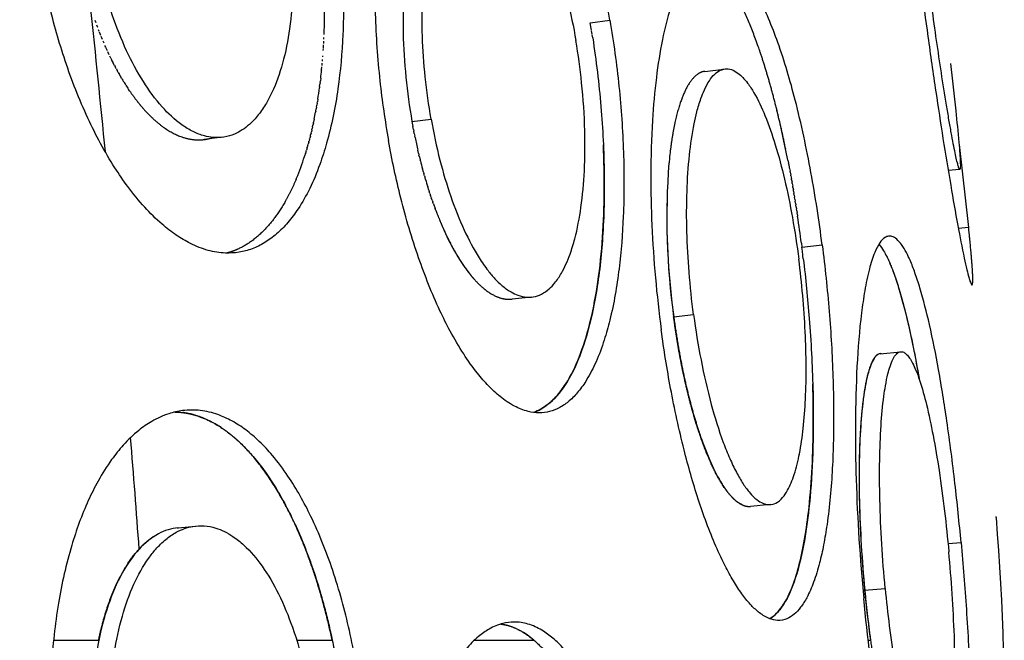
# Model space of a CAD drawing. Header units: millimetres. Extents: x 696 to 1161, y -96 to 347.
# Tile 47 of 55: x 1127 to 1160, y 163 to 184. Entities that reach past the tile are written whole.
import ezdxf

# ---------------------------------------------------------------- set-up
doc = ezdxf.new("R2010")
doc.units = ezdxf.units.MM
doc.header["$MEASUREMENT"] = 0
doc.layers.add('Crea2D$visibili$tangenti', color=7, linetype='Continuous', true_color=0x000000)

msp = doc.modelspace()

# ---------------------------------------------------------------- linework, layer by layer
at = {"layer": 'Crea2D$visibili$tangenti'}
for p, q in [((1129.078, 183.789), (1129.051, 183.867)), ((1145.665, 183.79), (1146.325, 183.874)), ((1145.686, 183.664), (1145.665, 183.79)), ((1129.134, 183.635), (1129.106, 183.711)), ((1129.186, 183.499), (1129.164, 183.556)), ((1129.238, 183.364), (1129.193, 183.479)), ((1145.707, 183.537), (1145.688, 183.655)), ((1145.727, 183.41), (1145.71, 183.519)), ((1129.292, 183.23), (1129.253, 183.327)), ((1129.345, 183.103), (1129.314, 183.177)), ((1136.718, 183.095), (1136.722, 183.172)), ((1136.725, 183.244), (1136.728, 183.298)), ((1145.747, 183.283), (1145.731, 183.383)), ((1129.403, 182.97), (1129.377, 183.029)), ((1129.46, 182.843), (1129.409, 182.956)), ((1129.518, 182.718), (1129.475, 182.81)), ((1136.703, 182.862), (1136.707, 182.924)), ((1136.709, 182.947), (1136.715, 183.048)), ((1129.576, 182.597), (1129.542, 182.667)), ((1129.576, 182.597), (1129.611, 182.527)), ((1129.636, 182.474), (1129.61, 182.527)), ((1129.637, 182.474), (1129.645, 182.458)), ((1129.697, 182.356), (1129.645, 182.457)), ((1136.664, 182.361), (1136.67, 182.435)), ((1136.676, 182.506), (1136.681, 182.556)), ((1136.688, 182.652), (1136.69, 182.678)), ((1129.698, 182.356), (1129.716, 182.321)), ((1129.758, 182.24), (1129.716, 182.32)), ((1129.759, 182.24), (1129.788, 182.186)), ((1129.821, 182.126), (1129.788, 182.186)), ((1129.821, 182.126), (1129.862, 182.054)), ((1136.649, 182.216), (1136.647, 182.195)), ((1136.65, 182.216), (1136.659, 182.314)), ((1149.511, 182.16), (1150.153, 182.238)), ((1129.884, 182.014), (1129.861, 182.054)), ((1129.885, 182.015), (1129.899, 181.989)), ((1129.948, 181.905), (1129.899, 181.989)), ((1129.948, 181.906), (1129.975, 181.862)), ((1130.012, 181.799), (1129.974, 181.861)), ((1130.013, 181.799), (1130.052, 181.737)), ((1136.601, 181.788), (1136.593, 181.724)), ((1136.601, 181.788), (1136.608, 181.84)), ((1136.618, 181.93), (1136.607, 181.84)), ((1130.077, 181.695), (1130.051, 181.736)), ((1130.209, 181.496), (1130.169, 181.555)), ((1136.583, 181.647), (1136.578, 181.608)), ((1136.583, 181.647), (1136.593, 181.724)), ((1136.5, 181.092), (1136.507, 181.136)), ((1136.522, 181.229), (1136.507, 181.136)), ((1136.452, 180.821), (1136.446, 180.792)), ((1136.452, 180.821), (1136.467, 180.905)), ((1136.476, 180.956), (1136.467, 180.905)), ((1136.477, 180.956), (1136.488, 181.02)), ((1136.5, 181.092), (1136.488, 181.02)), ((1136.372, 180.423), (1136.379, 180.457)), ((1136.4, 180.554), (1136.379, 180.457)), ((1139.681, 180.476), (1140.323, 180.555)), ((1139.681, 180.476), (1139.71, 180.313)), ((1136.295, 180.088), (1136.305, 180.132)), ((1136.319, 180.19), (1136.305, 180.132)), ((1136.319, 180.19), (1136.331, 180.239)), ((1136.343, 180.293), (1136.331, 180.239)), ((1136.343, 180.293), (1136.355, 180.348)), ((1136.372, 180.423), (1136.355, 180.348)), ((1139.73, 180.206), (1139.71, 180.313)), ((1139.731, 180.206), (1139.741, 180.151)), ((1139.757, 180.073), (1139.741, 180.151)), ((1133.314, 179.946), (1132.704, 179.87)), ((1136.217, 179.786), (1136.198, 179.715)), ((1136.217, 179.786), (1136.225, 179.817)), ((1136.244, 179.886), (1136.226, 179.817)), ((1136.244, 179.886), (1136.253, 179.921)), ((1136.27, 179.986), (1136.253, 179.921)), ((1136.27, 179.986), (1136.279, 180.026)), ((1136.295, 180.088), (1136.28, 180.026)), ((1139.757, 180.073), (1139.773, 179.989)), ((1139.784, 179.939), (1139.773, 179.989)), ((1136.134, 179.493), (1136.109, 179.414)), ((1136.133, 179.493), (1136.139, 179.513)), ((1136.162, 179.59), (1136.14, 179.513)), ((1136.162, 179.59), (1136.169, 179.613)), ((1136.19, 179.688), (1136.169, 179.613)), ((1136.19, 179.688), (1136.197, 179.715)), ((1139.9, 179.414), (1139.877, 179.51)), ((1158.044, 179.699), (1158.363, 176.923)), ((1136.074, 179.302), (1136.079, 179.316)), ((1136.104, 179.397), (1136.079, 179.316)), ((1136.104, 179.397), (1136.109, 179.414)), ((1139.9, 179.415), (1139.915, 179.352)), ((1139.931, 179.285), (1139.915, 179.351)), ((1139.931, 179.285), (1139.954, 179.194)), ((1139.963, 179.157), (1139.953, 179.194)), ((1148.323, 179.245), (1148.308, 179.088)), ((1152.304, 179.157), (1152.299, 179.179)), ((1152.303, 179.156), (1152.322, 179.057)), ((1140.063, 178.779), (1140.034, 178.884)), ((1152.328, 179.031), (1152.323, 179.057)), ((1152.327, 179.031), (1152.346, 178.933)), ((1152.352, 178.905), (1152.347, 178.933)), ((1152.351, 178.904), (1152.369, 178.81)), ((1152.376, 178.777), (1152.37, 178.81)), ((1158.066, 178.868), (1157.679, 178.826)), ((1135.791, 178.535), (1135.809, 178.578)), ((1140.063, 178.78), (1140.077, 178.73)), ((1140.097, 178.656), (1140.076, 178.73)), ((1140.098, 178.656), (1140.12, 178.578)), ((1140.133, 178.533), (1140.12, 178.578)), ((1152.375, 178.777), (1152.392, 178.685)), ((1152.399, 178.65), (1152.393, 178.686)), ((1152.398, 178.65), (1152.415, 178.561)), ((1152.422, 178.521), (1152.415, 178.561)), ((1152.422, 178.521), (1152.437, 178.436)), ((1140.244, 178.173), (1140.21, 178.278)), ((1140.244, 178.173), (1140.258, 178.13)), ((1140.281, 178.057), (1140.257, 178.13)), ((1152.445, 178.392), (1152.438, 178.436)), ((1152.445, 178.392), (1152.459, 178.31)), ((1152.468, 178.263), (1152.459, 178.31)), ((1152.467, 178.263), (1152.481, 178.185)), ((1152.49, 178.132), (1152.481, 178.185)), ((1152.489, 178.132), (1152.502, 178.058)), ((1140.282, 178.057), (1140.306, 177.984)), ((1140.321, 177.94), (1140.306, 177.984)), ((1140.321, 177.94), (1140.331, 177.912)), ((1140.355, 177.84), (1140.33, 177.912)), ((1140.356, 177.84), (1140.381, 177.769)), ((1152.512, 178.002), (1152.502, 178.058)), ((1152.511, 178.002), (1152.523, 177.932)), ((1152.533, 177.87), (1152.523, 177.932)), ((1152.533, 177.87), (1152.544, 177.805)), ((1152.555, 177.739), (1152.544, 177.805)), ((1140.4, 177.712), (1140.38, 177.768)), ((1140.401, 177.713), (1140.458, 177.557)), ((1140.482, 177.491), (1140.457, 177.557)), ((1152.554, 177.738), (1152.564, 177.677)), ((1152.576, 177.606), (1152.564, 177.678)), ((1152.575, 177.606), (1152.584, 177.55)), ((1152.596, 177.473), (1152.585, 177.55)), ((1152.596, 177.473), (1152.604, 177.422)), ((1152.617, 177.34), (1152.604, 177.422)), ((1152.616, 177.34), (1152.623, 177.294)), ((1158.363, 176.923), (1158.02, 176.887)), ((1152.75, 176.39), (1152.767, 176.26)), ((1152.767, 176.26), (1153.449, 176.333)), ((1152.783, 176.129), (1152.767, 176.26)), ((1152.8, 175.999), (1152.785, 176.116)), ((1152.815, 175.868), (1152.803, 175.972)), ((1141.777, 175.171), (1141.705, 175.254)), ((1158.476, 174.992), (1158.476, 174.992)), ((1143.689, 174.582), (1143.045, 174.512)), ((1148.464, 173.922), (1149.134, 173.992)), ((1155.393, 172.681), (1156.079, 172.749)), ((1151.707, 167.616), (1151.04, 167.557)), ((1159.293, 167.182), (1159.29, 167.22)), ((1131.829, 166.84), (1132.413, 166.896)), ((1131.802, 166.836), (1131.846, 166.84)), ((1157.673, 166.306), (1158.111, 166.343)), ((1154.874, 164.747), (1155.564, 164.804)), ((1127.652, 163.06), (1129.166, 163.06)), ((1135.814, 163.06), (1137.003, 163.06)), ((1141.772, 163.06), (1143.775, 163.06)), ((1154.994, 163.06), (1155.068, 163.06))]:
    msp.add_line(p, q, dxfattribs=at)
for centre, radius, start, end in [((798.068, 256.317), 335.075, 345.92958, 351.02029), ((796.831, 256.393), 335.733, 346.93076, 349.88644), ((1111.248, 184.278), 25.499, 358.0119, 12.752), ((575.387, 125.623), 556.613, 5.54977, 6.05581), ((1118.548, 184.032), 18.192, 353.3646, 354.204), ((1136.397, 185.731), 7.498, 212.5612, 213.8393), ((1120.248, 183.815), 16.478, 350.9713, 352.302), ((1122.319, 183.459), 14.377, 348.3451, 349.3089), ((1117.981, 172.49), 34.963, 11.0306, 13.893), ((1157.924, 183.683), 18.523, 191.6613, 193.0221), ((1161.988, 177.828), 13.739, 173.0015, 174.0781), ((1161.316, 177.914), 13.061, 173.0085, 173.0185), ((1127.244, 182.119), 9.269, 337.5422, 342.3082), ((1156.611, 183.366), 17.171, 194.1887, 195.1326), ((1172.184, 177.226), 23.949, 175.5422, 187.9301), ((1155.133, 182.948), 15.635, 196.4021, 197.3794), ((1174.14, 177.383), 25.907, 179.2342, 187.6772), ((1105.703, 170.264), 47.444, 7.4184, 8.5209), ((1147.051, 179.541), 6.855, 203.3746, 218.255), ((1104.528, 170.096), 48.631, 7.1108, 7.1267), ((1104.374, 170.077), 48.787, 6.9402, 6.9717), ((1155.411, 172.509), 0.174, 79.2414, 94.7797), ((574.297, 125.526), 557.708, 4.17444, 4.56022), ((1082.397, 160.754), 77.165, 351.58278, 4.77824), ((1132.434, 164.391), 2.578, 121.8505, 137.7824), ((1196.209, 168.656), 41.519, 185.402, 187.7458), ((1142.282, 161.436), 2.207, 47.4173, 77.6372), ((1143.141, 160.395), 14.227, 169.2026, 187.9021)]:
    msp.add_arc(centre, radius, start, end, dxfattribs=at)
for points, degree, knots in [([(1146.325, 183.874), (1146.202, 184.598), (1145.919, 185.989), (1145.365, 187.963), (1144.729, 189.651), (1144.104, 190.884), (1143.584, 191.668), (1143.187, 192.149), (1142.819, 192.507), (1142.447, 192.778), (1142.046, 192.973), (1141.61, 193.068), (1141.179, 193.022), (1140.768, 192.853), (1140.407, 192.584), (1140.046, 192.186), (1139.739, 191.719), (1139.437, 191.117), (1139.187, 190.466), (1138.895, 189.48), (1138.618, 188.085), (1138.436, 186.189), (1138.419, 184.055), (1138.571, 181.913), (1138.773, 180.502), (1138.892, 179.838)], 3, [0, 0, 0, 0, 2.203565, 4.255218, 6.148288, 7.606995, 8.395007, 8.965936, 9.476683, 9.932468, 10.341978, 10.808407, 11.255226, 11.625825, 12.134298, 12.593188, 13.232621, 13.807456, 14.610947, 15.321518, 16.890197, 18.871115, 21.031566, 23.286439, 25.30731, 25.30731, 25.30731, 25.30731]), ([(1136.749, 189.998), (1136.912, 189.274), (1137.175, 187.811), (1137.384, 185.602), (1137.398, 183.517), (1137.227, 181.559), (1136.937, 180.1), (1136.584, 178.989), (1136.274, 178.245), (1135.909, 177.594), (1135.531, 177.086), (1135.155, 176.701), (1134.753, 176.402), (1134.326, 176.191), (1133.879, 176.072), (1133.377, 176.042), (1132.82, 176.134), (1132.265, 176.354), (1131.749, 176.662), (1131.23, 177.067), (1130.682, 177.609), (1130.161, 178.25), (1129.491, 179.229), (1128.744, 180.626), (1128.022, 182.47), (1127.655, 183.767), (1127.504, 184.404)], 3, [0, 0, 0, 0, 2.227779, 4.454868, 6.649254, 8.477986, 10.345049, 11.101563, 11.971703, 12.758979, 13.335537, 13.869748, 14.366215, 14.835663, 15.291281, 15.746464, 16.336587, 16.9739, 17.52975, 18.133102, 18.94536, 19.837428, 20.608013, 22.503783, 24.577796, 26.541747, 26.541747, 26.541747, 26.541747]), ([(1135.281, 189.048), (1135.386, 188.586), (1135.553, 187.669), (1135.691, 186.277), (1135.709, 184.918), (1135.602, 183.625), (1135.374, 182.467), (1135.085, 181.637), (1134.789, 181.066), (1134.543, 180.7), (1134.264, 180.398), (1133.99, 180.188), (1133.706, 180.035), (1133.374, 179.939), (1133.028, 179.929), (1132.676, 179.992), (1132.318, 180.131), (1131.819, 180.438), (1131.237, 180.99), (1130.622, 181.836), (1130.067, 182.877), (1129.593, 184.078), (1129.348, 184.941), (1129.241, 185.392)], 3, [0, 0, 0, 0, 1.422306, 2.793273, 4.19189, 5.497038, 6.68011, 7.725889, 8.123539, 8.608417, 9.046317, 9.351474, 9.640058, 10.010627, 10.381355, 10.670186, 11.080324, 11.525758, 12.420814, 13.473935, 14.65351, 15.952806, 17.342306, 17.342306, 17.342306, 17.342306]), ([(1141.243, 189.085), (1141.155, 189.073), (1140.979, 189.021), (1140.738, 188.874), (1140.489, 188.637), (1140.27, 188.331), (1140.053, 187.921), (1139.796, 187.266), (1139.555, 186.272), (1139.395, 184.928), (1139.364, 183.469), (1139.458, 181.957), (1139.594, 180.969), (1139.681, 180.476)], 3, [0, 0, 0, 0, 0.265745, 0.544763, 0.841704, 1.290472, 1.669643, 2.231311, 3.397753, 4.732027, 6.285826, 7.771681, 9.273961, 9.273961, 9.273961, 9.273961]), ([(1140.323, 180.555), (1140.24, 181.024), (1140.111, 181.949), (1140.015, 183.338), (1140.021, 184.674), (1140.133, 185.925), (1140.342, 187.023), (1140.597, 187.797), (1140.853, 188.316), (1141.06, 188.635), (1141.293, 188.89), (1141.52, 189.054), (1141.754, 189.159), (1142.027, 189.201), (1142.305, 189.153), (1142.555, 189.045), (1142.809, 188.878), (1143.086, 188.625), (1143.348, 188.309), (1143.696, 187.798), (1144.093, 187.038), (1144.537, 185.897), (1144.909, 184.597), (1145.103, 183.653), (1145.182, 183.193)], 3, [0, 0, 0, 0, 1.431374, 2.7975, 4.17443, 5.438394, 6.560239, 7.522178, 7.876092, 8.295292, 8.65968, 8.905635, 9.133308, 9.424549, 9.724364, 9.968511, 10.23734, 10.634406, 11.0888, 11.469037, 12.487546, 13.653019, 15.139932, 16.540549, 16.540549, 16.540549, 16.540549]), ([(1153.449, 176.333), (1153.345, 177.146), (1153.095, 178.776), (1152.609, 181.05), (1152.105, 182.771), (1151.67, 183.907), (1151.35, 184.598), (1151.023, 185.169), (1150.69, 185.613), (1150.355, 185.926), (1150.051, 186.084), (1149.799, 186.122), (1149.555, 186.093), (1149.269, 185.944), (1148.977, 185.638), (1148.734, 185.244), (1148.526, 184.785), (1148.293, 184.119), (1148.06, 183.168), (1147.862, 181.904), (1147.728, 180.389), (1147.68, 178.732), (1147.734, 176.382), (1147.892, 174.647), (1148.048, 173.482)], 3, [0, 0, 0, 0, 2.460223, 4.946904, 6.971297, 7.834047, 8.593441, 9.254393, 9.805121, 10.254523, 10.622505, 10.818738, 11.010849, 11.354668, 11.766769, 12.268618, 12.738257, 13.276401, 14.383608, 15.670313, 17.115295, 18.94379, 20.640113, 24.165122, 24.165122, 24.165122, 24.165122]), ([(1152.226, 179.545), (1152.037, 180.463), (1151.826, 181.342), (1151.596, 182.166), (1151.047, 183.824), (1150.428, 185.047), (1150.074, 185.555), (1149.715, 185.87), (1149.366, 185.986)], 5, [-59.761352, -59.761352, -59.761352, -59.761352, -59.761352, -59.761352, -49.81014, -49.81014, -49.81014, -37.816029, -37.816029, -37.816029, -37.816029, -37.816029, -37.816029]), ([(1157.751, 182.424), (1157.813, 181.894), (1157.914, 181.011), (1158.018, 180), (1158.067, 179.427), (1158.084, 179.149), (1158.088, 178.979), (1158.082, 178.896), (1158.062, 178.857), (1158.025, 178.936), (1158.004, 179.023), (1157.953, 179.211), (1157.908, 179.438), (1157.843, 179.751), (1157.777, 180.116), (1157.7, 180.552), (1157.527, 181.583), (1157.279, 183.217), (1157.079, 184.689), (1156.982, 185.437)], 3, [0, 0, 0, 0, 1.600172, 2.666242, 3.048667, 3.327618, 3.502083, 3.556908, 3.578933, 3.624606, 3.734818, 3.912293, 4.156991, 4.46832, 4.84525, 5.286222, 5.788997, 7.981612, 10.244403, 10.244403, 10.244403, 10.244403]), ([(1156.767, 185.036), (1156.841, 184.466), (1157.001, 183.278), (1157.322, 181.042), (1157.654, 178.928), (1157.982, 177.066), (1158.166, 176.121), (1158.296, 175.533), (1158.361, 175.277), (1158.406, 175.127), (1158.432, 175.055), (1158.452, 175.011), (1158.468, 174.992), (1158.476, 174.992)], 3, [0, 0, 0, 0, 1.726331, 3.595224, 6.775603, 8.14512, 9.267266, 9.665042, 9.952663, 10.057839, 10.133996, 10.181749, 10.204706, 10.204706, 10.204706, 10.204706]), ([(1146.325, 183.874), (1146.45, 183.138), (1146.65, 181.666), (1146.804, 179.467), (1146.804, 177.421), (1146.659, 175.533), (1146.422, 174.147), (1146.134, 173.109), (1145.884, 172.434), (1145.59, 171.854), (1145.284, 171.415), (1144.981, 171.097), (1144.655, 170.867), (1144.308, 170.727), (1143.944, 170.681), (1143.535, 170.735), (1143.087, 170.918), (1142.647, 171.22), (1142.238, 171.601), (1141.825, 172.078), (1141.389, 172.693), (1140.977, 173.399), (1140.445, 174.463), (1139.856, 175.944), (1139.291, 177.86), (1139.008, 179.189), (1138.892, 179.838)], 3, [0, 0, 0, 0, 2.239268, 4.452392, 6.609065, 8.372982, 10.128762, 10.822476, 11.602009, 12.28551, 12.769494, 13.20376, 13.596072, 13.961419, 14.318673, 14.686431, 15.187608, 15.760168, 16.280187, 16.85999, 17.653225, 18.538134, 19.30972, 21.22071, 23.315038, 25.294887, 25.294887, 25.294887, 25.294887]), ([(1140.323, 180.555), (1140.405, 180.093), (1140.592, 179.219), (1140.961, 177.971), (1141.394, 176.868), (1141.83, 176.04), (1142.196, 175.509), (1142.454, 175.203), (1142.708, 174.957), (1142.965, 174.766), (1143.249, 174.629), (1143.504, 174.57), (1143.778, 174.582), (1144.042, 174.672), (1144.281, 174.843), (1144.505, 175.081), (1144.691, 175.36), (1144.857, 175.69), (1145.011, 176.076), (1145.203, 176.709), (1145.379, 177.642), (1145.486, 178.855), (1145.497, 180.253), (1145.4, 181.715), (1145.262, 182.722), (1145.182, 183.193)], 3, [0, 0, 0, 0, 1.406646, 2.680318, 3.901785, 4.957592, 5.479328, 5.834513, 6.157379, 6.5382, 6.791537, 7.098078, 7.315876, 7.607781, 7.924069, 8.188642, 8.587496, 8.925073, 9.297296, 9.832839, 10.907825, 12.139824, 13.482068, 15.099077, 16.531745, 16.531745, 16.531745, 16.531745]), ([(1145.747, 183.283), (1145.865, 182.518), (1146.046, 180.997), (1146.16, 178.76), (1146.113, 176.667), (1145.916, 174.857), (1145.577, 173.288), (1145.129, 172.077), (1144.571, 171.24), (1144.105, 170.858), (1143.844, 170.739), (1143.758, 170.71)], 3, [0, 0, 0, 0, 2.32381, 4.593376, 6.714371, 8.601104, 10.046092, 11.525154, 12.45669, 13.037056, 13.310703, 13.310703, 13.310703, 13.310703]), ([(1149.511, 182.16), (1149.42, 182.149), (1149.332, 182.116), (1149.247, 182.062), (1148.951, 181.792), (1148.7, 181.262), (1148.55, 180.761), (1148.434, 180.168), (1148.352, 179.504)], 5, [65.561073, 65.561073, 65.561073, 65.561073, 65.561073, 65.561073, 68.847637, 68.847637, 68.847637, 77.308881, 77.308881, 77.308881, 77.308881, 77.308881, 77.308881]), ([(1149.134, 173.992), (1149.07, 174.465), (1148.972, 175.391), (1148.896, 176.773), (1148.897, 178.088), (1148.974, 179.301), (1149.101, 180.189), (1149.243, 180.82), (1149.356, 181.2), (1149.495, 181.552), (1149.643, 181.833), (1149.824, 182.064), (1150.01, 182.201), (1150.209, 182.256), (1150.417, 182.228), (1150.616, 182.114), (1150.793, 181.954), (1150.977, 181.732), (1151.246, 181.314), (1151.567, 180.622), (1151.902, 179.65), (1152.206, 178.502), (1152.466, 177.221), (1152.603, 176.321), (1152.663, 175.855)], 3, [0, 0, 0, 0, 1.434276, 2.792503, 4.150977, 5.375651, 6.436876, 6.839871, 7.315077, 7.624504, 7.975921, 8.262966, 8.500552, 8.659131, 8.872065, 9.117273, 9.336273, 9.589114, 9.978746, 10.824306, 11.871741, 13.06291, 14.383612, 15.792801, 15.792801, 15.792801, 15.792801]), ([(1130.21, 181.497), (1130.33, 181.321), (1130.453, 181.156), (1130.578, 181.002), (1131.137, 180.37), (1131.721, 179.969), (1132.171, 179.809), (1132.605, 179.801), (1133.01, 179.942)], 5, [39.258809, 39.258809, 39.258809, 39.258809, 39.258809, 39.258809, 41.256539, 41.256539, 41.256539, 48.106943, 48.106943, 48.106943, 48.106943, 48.106943, 48.106943]), ([(1143.877, 170.757), (1143.968, 170.798), (1144.159, 170.907), (1144.401, 171.11), (1144.664, 171.4), (1145.008, 171.903), (1145.38, 172.727), (1145.707, 173.843), (1145.948, 175.152), (1146.094, 176.593), (1146.148, 178.132), (1146.128, 179.168), (1146.104, 179.696)], 3, [0, 0, 0, 0, 0.297768, 0.65658, 0.945528, 1.470716, 2.478468, 3.646609, 4.955933, 6.466756, 7.988453, 9.574276, 9.574276, 9.574276, 9.574276]), ([(1135.792, 178.535), (1135.54, 177.939), (1135.252, 177.422), (1134.931, 176.99), (1134.448, 176.517), (1133.92, 176.222), (1133.771, 176.153), (1133.618, 176.099), (1133.463, 176.058)], 5, [17.93856, 17.93856, 17.93856, 17.93856, 17.93856, 17.93856, 24.736311, 24.736311, 24.736311, 27.347602, 27.347602, 27.347602, 27.347602, 27.347602, 27.347602]), ([(1140.482, 177.491), (1140.549, 177.316), (1140.617, 177.147), (1140.686, 176.983), (1141.163, 175.918), (1141.698, 175.116), (1142.166, 174.668), (1142.623, 174.468), (1143.045, 174.512)], 5, [-64.805794, -64.805794, -64.805794, -64.805794, -64.805794, -64.805794, -63.173015, -63.173015, -63.173015, -53.845049, -53.845049, -53.845049, -53.845049, -53.845049, -53.845049]), ([(1158.476, 174.992), (1158.488, 174.993), (1158.497, 175.015), (1158.502, 175.057), (1158.51, 175.25), (1158.487, 175.635), (1158.459, 175.98), (1158.417, 176.41), (1158.363, 176.923)], 5, [-57.826261, -57.826261, -57.826261, -57.826261, -57.826261, -57.826261, -53.525067, -53.525067, -53.525067, -44.653743, -44.653743, -44.653743, -44.653743, -44.653743, -44.653743]), ([(1158.111, 166.343), (1158.05, 167.005), (1157.91, 168.365), (1157.661, 170.302), (1157.376, 172.082), (1157.08, 173.575), (1156.807, 174.657), (1156.577, 175.373), (1156.424, 175.769), (1156.274, 176.088), (1156.131, 176.331), (1155.971, 176.521), (1155.817, 176.622), (1155.673, 176.636), (1155.516, 176.571), (1155.351, 176.38), (1155.176, 176.019), (1155.01, 175.477), (1154.871, 174.796), (1154.714, 173.705), (1154.599, 172.218), (1154.552, 170.353), (1154.589, 167.752), (1154.717, 165.794), (1154.843, 164.466)], 3, [0, 0, 0, 0, 1.992396, 4.103722, 5.855982, 7.400847, 8.668613, 9.202183, 9.655564, 9.943146, 10.258341, 10.500751, 10.68375, 10.800437, 10.921286, 11.179038, 11.54315, 12.121995, 12.873171, 13.629553, 15.427409, 17.344561, 19.225759, 23.228365, 23.228365, 23.228365, 23.228365]), ([(1153.449, 176.333), (1153.544, 175.59), (1153.698, 174.116), (1153.827, 171.929), (1153.846, 169.853), (1153.763, 168.198), (1153.629, 167.027), (1153.506, 166.286), (1153.363, 165.637), (1153.184, 165.04), (1152.97, 164.54), (1152.746, 164.177), (1152.524, 163.932), (1152.262, 163.763), (1151.968, 163.708), (1151.644, 163.785), (1151.346, 163.966), (1151.05, 164.242), (1150.769, 164.585), (1150.487, 165.011), (1150.181, 165.561), (1149.748, 166.487), (1149.265, 167.807), (1148.762, 169.577), (1148.351, 171.475), (1148.136, 172.825), (1148.048, 173.482)], 3, [0, 0, 0, 0, 2.246459, 4.445006, 6.568899, 8.47488, 9.412337, 10.104543, 10.726828, 11.404716, 11.972877, 12.355292, 12.679426, 12.95881, 13.28088, 13.55209, 13.943173, 14.319493, 14.761125, 15.271905, 15.848945, 16.649359, 18.337349, 20.058935, 22.168466, 24.159144, 24.159144, 24.159144, 24.159144]), ([(1155.353, 176.358), (1155.413, 176.288), (1155.544, 176.094), (1155.709, 175.755), (1155.88, 175.316), (1156.117, 174.581), (1156.411, 173.405), (1156.605, 172.398), (1156.705, 171.825)], 3, [0, 0, 0, 0, 0.276633, 0.70055, 1.129978, 1.687839, 3.017664, 4.76296, 4.76296, 4.76296, 4.76296]), ([(1155.354, 176.359), (1155.62, 176.051), (1155.895, 175.44), (1156.17, 174.534), (1156.443, 173.326), (1156.697, 171.883), (1156.701, 171.859), (1156.706, 171.834), (1156.71, 171.81)], 5, [-21.360008, -21.360008, -21.360008, -21.360008, -21.360008, -21.360008, -8.669332, -8.669332, -8.669332, -8.453102, -8.453102, -8.453102, -8.453102, -8.453102, -8.453102]), ([(1149.134, 173.992), (1149.201, 173.482), (1149.365, 172.472), (1149.692, 171.037), (1150.032, 169.937), (1150.333, 169.182), (1150.555, 168.717), (1150.779, 168.326), (1151.006, 168.016), (1151.232, 167.789), (1151.457, 167.647), (1151.685, 167.598), (1151.925, 167.661), (1152.132, 167.845), (1152.29, 168.086), (1152.415, 168.352), (1152.561, 168.757), (1152.706, 169.369), (1152.827, 170.215), (1152.899, 171.195), (1152.919, 172.279), (1152.875, 173.847), (1152.767, 175.047), (1152.663, 175.855)], 3, [0, 0, 0, 0, 1.541167, 3.069955, 4.411888, 4.992082, 5.506062, 5.958386, 6.341969, 6.657612, 6.914571, 7.132166, 7.340535, 7.6407, 7.940968, 8.209035, 8.516288, 9.233843, 10.090703, 11.081131, 12.177382, 13.342329, 15.787261, 15.787261, 15.787261, 15.787261]), ([(1152.815, 175.868), (1152.895, 175.201), (1153.038, 173.753), (1153.156, 171.576), (1153.157, 169.502), (1153.053, 167.792), (1152.869, 166.385), (1152.608, 165.236), (1152.267, 164.396), (1151.936, 163.958), (1151.759, 163.822), (1151.694, 163.784)], 3, [0, 0, 0, 0, 2.013264, 4.364418, 6.538212, 8.234109, 9.500197, 10.794083, 11.762568, 12.201493, 12.427068, 12.427068, 12.427068, 12.427068]), ([(1150.759, 167.611), (1150.471, 167.745), (1150.168, 168.075), (1149.867, 168.589), (1149.335, 169.822), (1148.901, 171.42), (1148.724, 172.227), (1148.577, 173.068), (1148.464, 173.922)], 5, [-18.741307, -18.741307, -18.741307, -18.741307, -18.741307, -18.741307, -8.828021, -8.828021, -8.828021, 0, 0, 0, 0, 0, 0]), ([(1148.466, 173.922), (1148.597, 172.936), (1148.771, 171.975), (1148.982, 171.082), (1149.506, 169.32), (1150.102, 168.157), (1150.433, 167.731), (1150.75, 167.531), (1151.04, 167.556)], 5, [-70.164752, -70.164752, -70.164752, -70.164752, -70.164752, -70.164752, -62.809107, -62.809107, -62.809107, -53.776304, -53.776304, -53.776304, -53.776304, -53.776304, -53.776304]), ([(1155.393, 172.681), (1155.355, 172.677), (1155.271, 172.636), (1155.114, 172.426), (1154.96, 171.968), (1154.821, 171.204), (1154.729, 170.213), (1154.684, 169.026), (1154.694, 167.189), (1154.784, 165.741), (1154.878, 164.748)], 3, [0, 0, 0, 0, 0.114535, 0.269878, 0.775274, 1.553378, 2.597896, 3.758535, 5.116278, 8.108776, 8.108776, 8.108776, 8.108776]), ([(1155.312, 172.654), (1155.143, 172.552), (1154.992, 172.225), (1154.871, 171.681), (1154.688, 170.197), (1154.662, 168.195), (1154.693, 167.062), (1154.765, 165.897), (1154.874, 164.747)], 5, [1503.177533, 1503.177533, 1503.177533, 1503.177533, 1503.177533, 1503.177533, 1513.867122, 1513.867122, 1513.867122, 1525.68681, 1525.68681, 1525.68681, 1525.68681, 1525.68681, 1525.68681]), ([(1155.564, 164.804), (1155.47, 165.795), (1155.381, 167.229), (1155.37, 169.054), (1155.412, 170.212), (1155.486, 171.045), (1155.573, 171.625), (1155.641, 171.961), (1155.725, 172.263), (1155.812, 172.489), (1155.919, 172.664), (1156.05, 172.762), (1156.191, 172.742), (1156.294, 172.65), (1156.395, 172.528), (1156.492, 172.351), (1156.607, 172.104), (1156.773, 171.643), (1156.974, 170.91), (1157.187, 169.897), (1157.462, 168.251), (1157.614, 166.943), (1157.699, 166.031)], 3, [0, 0, 0, 0, 2.985486, 4.309487, 5.474724, 6.45871, 6.81941, 7.230872, 7.486802, 7.758793, 7.957191, 8.099498, 8.228486, 8.34979, 8.507455, 8.7071, 8.948121, 9.328604, 10.172469, 11.229949, 12.431534, 15.178843, 15.178843, 15.178843, 15.178843]), ([(1151.693, 163.784), (1151.755, 163.821), (1151.892, 163.927), (1152.067, 164.13), (1152.236, 164.396), (1152.443, 164.824), (1152.659, 165.476), (1152.855, 166.366), (1153.011, 167.452), (1153.115, 168.724), (1153.158, 170.164), (1153.147, 171.158), (1153.132, 171.669)], 3, [0, 0, 0, 0, 0.218742, 0.516215, 0.798736, 1.16404, 1.939474, 2.85483, 3.89473, 5.231771, 6.680564, 8.214027, 8.214027, 8.214027, 8.214027]), ([(1137.96, 161.211), (1137.866, 161.943), (1137.621, 163.358), (1137.07, 165.375), (1136.381, 167.116), (1135.668, 168.395), (1135.056, 169.218), (1134.576, 169.734), (1134.121, 170.125), (1133.654, 170.429), (1133.143, 170.662), (1132.583, 170.797), (1132.019, 170.794), (1131.467, 170.67), (1130.968, 170.441), (1130.453, 170.081), (1130.002, 169.645), (1129.547, 169.073), (1129.156, 168.447), (1128.682, 167.496), (1128.188, 166.135), (1127.769, 164.261), (1127.543, 162.136), (1127.537, 159.991), (1127.665, 158.571), (1127.755, 157.903)], 3, [0, 0, 0, 0, 2.213744, 4.305206, 6.264764, 7.819569, 8.688218, 9.334027, 9.931258, 10.484743, 11.001733, 11.611386, 12.201728, 12.679101, 13.30349, 13.838547, 14.556352, 15.180413, 16.029605, 16.765407, 18.366355, 20.360611, 22.517812, 24.766448, 26.789251, 26.789251, 26.789251, 26.789251]), ([(1131.727, 170.724), (1132.384, 170.71), (1133.048, 170.477), (1133.699, 170.024), (1135.074, 168.559), (1136.207, 166.177), (1136.723, 164.63), (1137.102, 162.923), (1137.328, 161.16)], 5, [-22.72997, -22.72997, -22.72997, -22.72997, -22.72997, -22.72997, -12.486984, -12.486984, -12.486984, 0, 0, 0, 0, 0, 0]), ([(1137.003, 163.06), (1136.697, 164.518), (1136.279, 165.91), (1135.754, 167.191), (1134.732, 168.981), (1133.502, 170.119), (1133.005, 170.443), (1132.496, 170.64), (1131.986, 170.705)], 5, [3.878721, 3.878721, 3.878721, 3.878721, 3.878721, 3.878721, 19.023711, 19.023711, 19.023711, 28.4607, 28.4607, 28.4607, 28.4607, 28.4607, 28.4607]), ([(1129.66, 158.487), (1129.597, 158.96), (1129.517, 159.888), (1129.525, 161.277), (1129.661, 162.606), (1129.926, 163.84), (1130.306, 164.915), (1130.713, 165.658), (1131.095, 166.146), (1131.4, 166.447), (1131.73, 166.676), (1132.042, 166.817), (1132.358, 166.9), (1132.716, 166.917), (1133.074, 166.847), (1133.394, 166.719), (1133.714, 166.532), (1134.165, 166.169), (1134.702, 165.529), (1135.243, 164.592), (1135.728, 163.411), (1136.1, 162.078), (1136.268, 161.115), (1136.328, 160.649)], 3, [0, 0, 0, 0, 1.43124, 2.792874, 4.16378, 5.431819, 6.573491, 7.577341, 7.960108, 8.429464, 8.858317, 9.16102, 9.452535, 9.835682, 10.228051, 10.537819, 10.866924, 11.33597, 12.27102, 13.359139, 14.574104, 16.093846, 17.503716, 17.503716, 17.503716, 17.503716]), ([(1131.829, 166.84), (1131.716, 166.829), (1131.488, 166.783), (1131.017, 166.58), (1130.456, 166.106), (1129.894, 165.275), (1129.439, 164.198), (1129.107, 162.895), (1128.922, 161.415), (1128.905, 159.903), (1128.991, 158.902), (1129.053, 158.439)], 3, [0, 0, 0, 0, 0.340744, 0.695018, 1.525759, 2.516528, 3.685168, 5.020067, 6.541883, 8.151582, 9.551657, 9.551657, 9.551657, 9.551657]), ([(1158.111, 166.343), (1158.18, 165.596), (1158.302, 164.043), (1158.419, 161.795), (1158.464, 159.69), (1158.439, 158.097), (1158.375, 156.99), (1158.311, 156.303), (1158.234, 155.717), (1158.135, 155.192), (1158.012, 154.765), (1157.881, 154.471), (1157.748, 154.29), (1157.589, 154.192), (1157.388, 154.213), (1157.187, 154.379), (1156.996, 154.636), (1156.811, 154.977), (1156.63, 155.379), (1156.448, 155.863), (1156.248, 156.473), (1155.964, 157.48), (1155.644, 158.881), (1155.203, 161.303), (1154.968, 163.173), (1154.843, 164.466)], 3, [0, 0, 0, 0, 2.2523, 4.670225, 6.752396, 8.569061, 9.447593, 10.081163, 10.637181, 11.221194, 11.682037, 11.967396, 12.183471, 12.350316, 12.508199, 12.759832, 13.10965, 13.473723, 13.91568, 14.435887, 15.022543, 15.842337, 17.574654, 19.330092, 23.22678, 23.22678, 23.22678, 23.22678]), ([(1155.564, 164.804), (1155.644, 163.965), (1155.792, 162.764), (1156.067, 161.204), (1156.291, 160.183), (1156.53, 159.332), (1156.737, 158.778), (1156.893, 158.463), (1156.998, 158.296), (1157.107, 158.169), (1157.231, 158.086), (1157.401, 158.107), (1157.52, 158.273), (1157.619, 158.495), (1157.702, 158.807), (1157.772, 159.182), (1157.859, 159.886), (1157.907, 160.8), (1157.919, 162), (1157.878, 163.717), (1157.785, 165.092), (1157.699, 166.031)], 3, [0, 0, 0, 0, 2.527836, 3.62971, 4.750437, 5.66303, 6.280063, 6.520708, 6.716872, 6.87106, 7.023018, 7.148854, 7.352272, 7.589496, 7.903618, 8.296905, 8.749849, 10.0223, 11.045397, 12.347218, 15.176212, 15.176212, 15.176212, 15.176212]), ([(1154.878, 164.748), (1154.975, 163.728), (1155.101, 162.726), (1155.25, 161.791), (1155.614, 159.942), (1156.012, 158.713), (1156.226, 158.26), (1156.426, 158.039), (1156.603, 158.049)], 5, [-70.722272, -70.722272, -70.722272, -70.722272, -70.722272, -70.722272, -63.167072, -63.167072, -63.167072, -53.874022, -53.874022, -53.874022, -53.874022, -53.874022, -53.874022]), ([(1147.664, 153.451), (1147.603, 154.191), (1147.434, 155.627), (1147.036, 157.694), (1146.526, 159.503), (1145.987, 160.861), (1145.518, 161.755), (1145.148, 162.326), (1144.795, 162.77), (1144.433, 163.129), (1144.034, 163.421), (1143.593, 163.624), (1143.138, 163.693), (1142.689, 163.634), (1142.282, 163.464), (1141.863, 163.165), (1141.495, 162.784), (1141.12, 162.27), (1140.795, 161.695), (1140.393, 160.803), (1139.968, 159.504), (1139.594, 157.698), (1139.368, 155.622), (1139.318, 153.5), (1139.391, 152.084), (1139.45, 151.412)], 3, [0, 0, 0, 0, 2.227134, 4.335259, 6.309359, 7.859408, 8.711058, 9.335385, 9.89963, 10.406998, 10.863447, 11.376939, 11.852248, 12.2289, 12.72536, 13.162059, 13.766734, 14.309358, 15.068936, 15.742974, 17.243176, 19.159204, 21.271467, 23.499694, 25.52263, 25.52263, 25.52263, 25.52263]), ([(1142.662, 163.606), (1143.234, 163.534), (1143.808, 163.199), (1144.365, 162.605), (1145.429, 160.885), (1146.267, 158.276), (1146.616, 156.748), (1146.864, 155.096), (1147.004, 153.411)], 5, [-23.151353, -23.151353, -23.151353, -23.151353, -23.151353, -23.151353, -11.829164, -11.829164, -11.829164, 0, 0, 0, 0, 0, 0])]:
    msp.add_open_spline(points, degree=degree, knots=knots, dxfattribs=at)
msp.add_open_spline([(1129.166, 163.06), (1129.361, 164.015), (1129.655, 164.886), (1130.053, 165.613), (1130.525, 166.123)], degree=4, dxfattribs=at)

doc.saveas('drawing.dxf')
